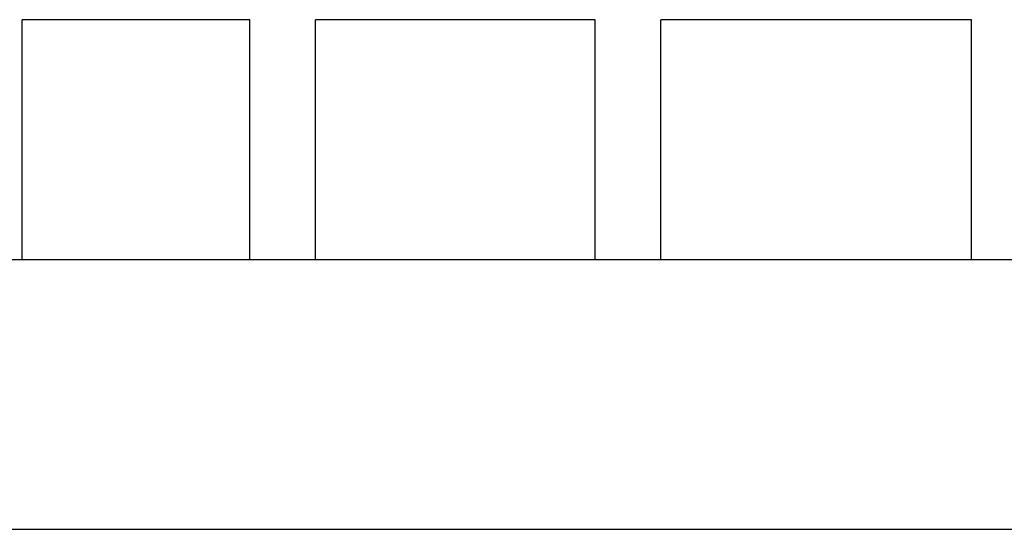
# Model space of a CAD drawing. Header units: millimetres. Extents: x 34 to 284, y 134 to 316.
# Tile 5 of 6: x 85 to 135, y 290 to 316. Entities that reach past the tile are written whole.
import ezdxf

# ---------------------------------------------------------------- set-up
doc = ezdxf.new("R2010")
doc.units = ezdxf.units.MM
doc.header["$LTSCALE"] = 29.133641
doc.layers.get('0').update_dxf_attribs({"linetype": 'CONTINUOUS'})

msp = doc.modelspace()

# ---------------------------------------------------------------- linework, layer by layer
at = {"color": 7}
for p, q in [((85.536, 303.562), (85.536, 315.562)), ((96.931, 315.562), (85.536, 315.562)), ((96.931, 303.562), (96.931, 315.562)), ((100.218, 303.562), (100.218, 315.562)), ((114.242, 315.562), (100.218, 315.562)), ((114.242, 303.562), (114.242, 315.562)), ((117.529, 303.562), (117.529, 315.562)), ((133.088, 315.562), (117.529, 315.562)), ((133.088, 303.562), (133.088, 315.562)), ((33.555, 303.562), (283.555, 303.562)), ((33.555, 290.062), (283.555, 290.062))]:
    msp.add_line(p, q, dxfattribs=at)

doc.saveas('drawing.dxf')
